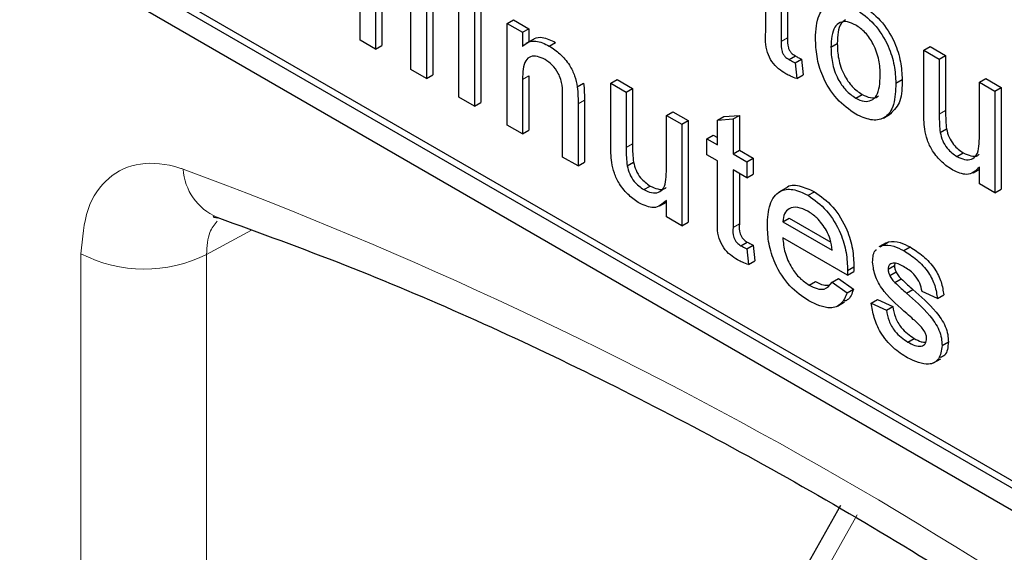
# Paper-space layout 'Blatt2' of a CAD drawing. Header units: millimetres. Extents: x 5 to 418, y 2 to 292.
# Tile 11 of 64: x 94.44 to 99.94, y 155.37 to 158.34. Entities that reach past the tile are written whole.
import ezdxf

# ---------------------------------------------------------------- set-up
doc = ezdxf.new("R2010")
doc.units = ezdxf.units.MM

psp = doc.layouts.new('Blatt2')

# ---------------------------------------------------------------- linework, layer by layer
at = {"color": 7, "linetype": 'Continuous', "lineweight": 25}
for p, q in [((89.9704, 161.3873), (107.648, 151.1822)), ((94.4959, 158.8973), (107.648, 151.3047)), ((94.5312, 158.9177), (107.6834, 151.3251)), ((98.6055, 158.2764), (98.6055, 158.5945)), ((96.3416, 158.2306), (96.3416, 158.5922)), ((98.6916, 158.5448), (98.6916, 158.2231)), ((96.4277, 158.5043), (96.4277, 158.1809)), ((96.4631, 158.5247), (96.4631, 158.2013)), ((98.727, 158.5243), (98.727, 158.2435)), ((96.8934, 157.9121), (96.8934, 158.4789)), ((96.9795, 158.4292), (96.9795, 157.8624)), ((97.0149, 158.4496), (97.0149, 157.8828)), ((96.6258, 158.0666), (96.6258, 158.4171)), ((96.7119, 158.4041), (96.7119, 158.0169)), ((96.7473, 158.4245), (96.7473, 158.0373)), ((97.1621, 158.3238), (97.1975, 158.3442)), ((97.1621, 157.757), (97.1621, 158.3238)), ((97.1621, 158.3238), (97.2482, 158.2741)), ((97.1975, 158.3442), (97.2836, 158.2945)), ((97.2482, 158.2741), (97.2836, 158.2945)), ((97.2482, 158.2741), (97.2482, 158.195)), ((97.2836, 158.2945), (97.2836, 158.2215)), ((96.4277, 158.1809), (96.3416, 158.2306)), ((97.3071, 158.235), (97.2673, 158.2121)), ((97.3977, 158.1978), (97.4331, 158.2182)), ((98.9689, 158.191), (99.0043, 158.2115)), ((96.4277, 158.1809), (96.4631, 158.2013)), ((99.4874, 158.1749), (99.5228, 158.1953)), ((99.4874, 157.8254), (99.4874, 158.1749)), ((99.4874, 158.1749), (99.5735, 158.1252)), ((99.5228, 158.1953), (99.6089, 158.1456)), ((98.7354, 158.1217), (98.7707, 158.1421)), ((98.7691, 158.1047), (98.8045, 158.1251)), ((98.7691, 158.1047), (98.7778, 158.0163)), ((98.8045, 158.1251), (98.8131, 158.0367)), ((99.5735, 158.1252), (99.6089, 158.1456)), ((99.5735, 158.1252), (99.5735, 157.8169)), ((99.6089, 158.1456), (99.6089, 157.8373)), ((96.7119, 158.0169), (96.6258, 158.0666)), ((96.7119, 158.0169), (96.7473, 158.0373)), ((97.2482, 158.0112), (97.2482, 157.7072)), ((97.2836, 158.0316), (97.2836, 157.7277)), ((97.5538, 157.9706), (97.5892, 157.991)), ((97.7408, 157.9897), (97.7762, 158.0101)), ((97.7408, 157.6403), (97.7408, 157.9897)), ((97.7408, 157.9897), (97.827, 157.94)), ((97.7762, 158.0101), (97.8623, 157.9604)), ((98.7778, 158.0163), (98.8131, 158.0367)), ((99.3307, 157.9898), (99.366, 158.0103)), ((99.7974, 157.9959), (99.8328, 158.0163)), ((99.7974, 157.9959), (99.8836, 157.9462)), ((99.7974, 157.6982), (99.7974, 157.9959)), ((99.8328, 158.0163), (99.9189, 157.9666)), ((97.827, 157.94), (97.8623, 157.9604)), ((97.827, 157.94), (97.827, 157.6317)), ((97.8623, 157.9604), (97.8623, 157.6521)), ((99.8836, 157.9462), (99.9189, 157.9666)), ((99.8836, 157.9462), (99.8836, 157.3793)), ((99.9189, 157.9666), (99.9189, 157.3997)), ((96.9795, 157.8624), (96.8934, 157.9121)), ((96.9795, 157.8624), (97.0149, 157.8828)), ((97.4721, 157.578), (97.4721, 157.9164)), ((97.5936, 157.8955), (97.5936, 157.5487)), ((99.107, 157.9072), (99.1424, 157.9276)), ((97.5583, 157.8751), (97.5583, 157.5283)), ((98.0509, 157.8107), (98.0862, 157.8312)), ((98.0862, 157.8312), (98.1724, 157.7814)), ((98.0509, 157.8107), (98.137, 157.761)), ((98.0509, 157.513), (98.0509, 157.8107)), ((98.137, 157.761), (98.1724, 157.7814)), ((98.1724, 157.7814), (98.1724, 157.2146)), ((98.3368, 157.7837), (98.3722, 157.8041)), ((98.3368, 157.7837), (98.4229, 157.7905)), ((98.3368, 157.6457), (98.3368, 157.7837)), ((98.3722, 157.8041), (98.4583, 157.8109)), ((98.4229, 157.7905), (98.4583, 157.8109)), ((98.4229, 157.7905), (98.4229, 157.596)), ((98.4583, 157.8109), (98.4583, 157.6164)), ((99.2623, 157.7959), (99.3021, 157.8188)), ((97.2482, 157.7072), (97.1621, 157.757)), ((97.2482, 157.7072), (97.2836, 157.7277)), ((98.137, 157.761), (98.137, 157.1942)), ((99.5785, 157.7145), (99.6139, 157.7349)), ((98.2765, 157.6805), (98.3119, 157.7009)), ((98.2765, 157.591), (98.2765, 157.6805)), ((98.2765, 157.6805), (98.3368, 157.6457)), ((98.3119, 157.7009), (98.3368, 157.6865)), ((98.4229, 157.596), (98.4583, 157.6164)), ((98.4583, 157.6164), (98.5358, 157.5716)), ((97.5583, 157.5283), (97.4721, 157.578)), ((98.3368, 157.5562), (98.2765, 157.591)), ((98.3368, 157.2381), (98.3368, 157.5562)), ((98.4229, 157.596), (98.5004, 157.5512)), ((98.5004, 157.5512), (98.5358, 157.5716)), ((98.5004, 157.5512), (98.5004, 157.4617)), ((98.5358, 157.5716), (98.5358, 157.4821)), ((99.6714, 157.5814), (99.7067, 157.6018)), ((97.5583, 157.5283), (97.5936, 157.5487)), ((97.8319, 157.5294), (97.8673, 157.5498)), ((98.5004, 157.4617), (98.4229, 157.5065)), ((98.4229, 157.5065), (98.4229, 157.1848)), ((99.7616, 157.4905), (99.7974, 157.5112)), ((99.7974, 157.429), (99.7974, 157.5216)), ((98.4583, 157.4861), (98.4583, 157.2052)), ((98.5004, 157.4617), (98.5358, 157.4821)), ((97.9248, 157.3962), (97.9602, 157.4166)), ((98.7178, 157.4044), (98.678, 157.3815)), ((99.8836, 157.3793), (99.7974, 157.429)), ((99.8836, 157.3793), (99.9189, 157.3997)), ((98.0509, 157.2439), (98.0509, 157.3365)), ((98.841, 157.3646), (98.8764, 157.385)), ((98.015, 157.3053), (98.0509, 157.3261)), ((98.137, 157.1942), (98.0509, 157.2439)), ((98.7002, 157.2171), (98.7356, 157.2375)), ((98.7356, 157.2375), (98.9676, 157.1036)), ((98.137, 157.1942), (98.1724, 157.2146)), ((98.7002, 157.2171), (98.9758, 157.058)), ((99.0616, 156.919), (98.7002, 157.1276)), ((98.4667, 157.0834), (98.502, 157.1038)), ((98.5004, 157.0664), (98.5358, 157.0868)), ((98.5004, 157.0664), (98.5091, 156.978)), ((98.5358, 157.0868), (98.5444, 156.9984)), ((99.2763, 157.1), (99.2365, 157.077)), ((99.2429, 157.0765), (99.2554, 157.0855)), ((99.2554, 157.0855), (99.2908, 157.106)), ((99.2782, 157.0969), (99.2908, 157.106)), ((99.3756, 157.056), (99.411, 157.0764)), ((98.5091, 156.978), (98.5444, 156.9984)), ((99.062, 156.9443), (99.0973, 156.9647)), ((99.2876, 156.9524), (99.323, 156.9729)), ((99.325, 156.9853), (99.323, 156.9729)), ((98.9749, 156.8795), (99.0102, 156.8999)), ((99.0102, 156.8999), (99.0946, 156.8413)), ((99.0616, 156.919), (99.0969, 156.9394)), ((99.2966, 156.9176), (99.332, 156.938)), ((99.325, 156.8785), (99.3604, 156.8989)), ((98.8469, 156.8639), (98.8823, 156.8843)), ((98.9749, 156.8795), (99.0593, 156.8209)), ((99.0593, 156.8209), (99.0946, 156.8413)), ((99.3901, 156.8191), (99.4255, 156.8395)), ((99.1929, 156.7636), (99.2282, 156.7841)), ((99.2282, 156.7841), (99.3143, 156.7443)), ((99.5632, 156.7885), (99.4771, 156.8283)), ((99.5632, 156.7885), (99.5985, 156.8089)), ((99.0051, 156.7464), (99.0449, 156.7694)), ((99.1929, 156.7636), (99.279, 156.7239)), ((99.279, 156.7239), (99.3143, 156.7443)), ((99.3977, 156.546), (99.433, 156.5664)), ((99.589, 156.5262), (99.6244, 156.5466)), ((99.5418, 156.4297), (99.5816, 156.4526)), ((99.0227, 155.633), (97.3863, 152.7315))]:
    psp.add_line(p, q, dxfattribs=at)
at = {"color": 7, "linetype": 'Continuous', "lineweight": 18}
for p, q in [((98.6916, 158.2231), (98.727, 158.2435)), ((97.2482, 158.0112), (97.2836, 158.0316)), ((97.5583, 157.8751), (97.5936, 157.8955)), ((99.5735, 157.8169), (99.6089, 157.8373)), ((97.827, 157.6317), (97.8623, 157.6521)), ((95.736, 157.1707), (95.4857, 157.0352)), ((98.4229, 157.1848), (98.4583, 157.2052)), ((94.7848, 150.6189), (94.7848, 157.0387)), ((95.4857, 157.0352), (95.4857, 150.6154)), ((99.1155, 155.5824), (97.4791, 152.6809))]:
    psp.add_line(p, q, dxfattribs=at)
for centre, radius, start, end in [((87.0576, 135.0783), 23.9176, 50.30393, 69.70145), ((95.6669, 157.5299), 0.3126, 183.5357, 246.7067), ((95.1387, 157.7231), 0.7705, 242.6567, 296.7661)]:
    psp.add_arc(centre, radius, start, end, dxfattribs=at)
at = {"color": 7, "linetype": 'Continuous', "lineweight": 25}
for points, knots in [([(98.8828, 158.2404), (98.8848, 158.288), (98.8882, 158.3729), (98.9358, 158.4118), (98.9567, 158.4289)], [0, 0, 0, 0, 0.560961, 1, 1, 1, 1]), ([(99.107, 158.4044), (99.1423, 158.3796), (99.2128, 158.3299), (99.2896, 158.2061), (99.3263, 158.0881), (99.3292, 158.0226), (99.3307, 157.9898)], [0, 0, 0, 0, 0.279554, 0.5586, 0.778985, 1, 1, 1, 1]), ([(99.1424, 158.4248), (99.1777, 158.4), (99.2482, 158.3503), (99.3249, 158.2265), (99.3616, 158.1085), (99.3646, 158.043), (99.366, 158.0103)], [0, 0, 0, 0, 0.279554, 0.5586, 0.778985, 1, 1, 1, 1]), ([(99.107, 158.3149), (99.0912, 158.3224), (99.0597, 158.3375), (99.0185, 158.3317), (98.975, 158.2939), (98.9714, 158.2334), (98.9689, 158.191)], [0, 0, 0, 0, 0.187135, 0.374023, 0.561096, 1, 1, 1, 1]), ([(99.0499, 158.3437), (99.0414, 158.3376), (99.0081, 158.3138), (99.0059, 158.2552), (99.0043, 158.2115)], [0, 0, 0, 0, 0.254636, 1, 1, 1, 1]), ([(98.7171, 158.0428), (98.7035, 158.0511), (98.6765, 158.0679), (98.6377, 158.1084), (98.6005, 158.1867), (98.6034, 158.2393), (98.6055, 158.2764)], [0, 0, 0, 0, 0.187435, 0.373825, 0.559467, 1, 1, 1, 1]), ([(99.2445, 158.0349), (99.2435, 158.0625), (99.2414, 158.1176), (99.2111, 158.2038), (99.1621, 158.2762), (99.1254, 158.302), (99.107, 158.3149)], [0, 0, 0, 0, 0.281049, 0.560317, 0.780174, 1, 1, 1, 1]), ([(97.2482, 158.195), (97.2583, 158.2042), (97.2785, 158.2225), (97.3294, 158.2299), (97.3718, 158.2099), (97.3977, 158.1978)], [0, 0, 0, 0, 0.280559, 0.560811, 1, 1, 1, 1]), ([(97.308, 158.2335), (97.3106, 158.2356), (97.3236, 158.2461), (97.3654, 158.2493), (97.4074, 158.23), (97.4331, 158.2182)], [0, 0, 0, 0, 0.087251, 0.442805, 1, 1, 1, 1]), ([(98.6916, 158.2231), (98.6905, 158.205), (98.6892, 158.1824), (98.7025, 158.1522), (98.7156, 158.1341), (98.7275, 158.1267), (98.7354, 158.1217)], [0, 0, 0, 0, 0.4995833, 0.6252621, 0.7503568, 1, 1, 1, 1]), ([(98.727, 158.2435), (98.7259, 158.2255), (98.7245, 158.2029), (98.7379, 158.1726), (98.7509, 158.1545), (98.7628, 158.1471), (98.7707, 158.1421)], [0, 0, 0, 0, 0.4995833, 0.6252621, 0.7503568, 1, 1, 1, 1]), ([(99.107, 157.8177), (99.071, 157.8429), (98.999, 157.8932), (98.9208, 158.0206), (98.8869, 158.1406), (98.8842, 158.2071), (98.8828, 158.2404)], [0, 0, 0, 0, 0.279615, 0.558373, 0.778866, 1, 1, 1, 1]), ([(99.0043, 158.2115), (99.0053, 158.1835), (99.0074, 158.1278), (99.0364, 158.0402), (99.0865, 157.9668), (99.1237, 157.9406), (99.1424, 157.9276)], [0, 0, 0, 0, 0.281118, 0.560379, 0.780155, 1, 1, 1, 1]), ([(97.3977, 158.1978), (97.4178, 158.1843), (97.4578, 158.1574), (97.5095, 158.0977), (97.5417, 158.0306), (97.5498, 157.9906), (97.5538, 157.9706)], [0, 0, 0, 0, 0.280215, 0.559965, 0.779626, 1, 1, 1, 1]), ([(98.9689, 158.191), (98.97, 158.1631), (98.9721, 158.1074), (99.001, 158.0197), (99.0512, 157.9464), (99.0884, 157.9202), (99.107, 157.9072)], [0, 0, 0, 0, 0.281118, 0.560379, 0.780155, 1, 1, 1, 1]), ([(97.3738, 158.1221), (97.3594, 158.129), (97.3306, 158.1429), (97.2916, 158.1415), (97.2504, 158.1081), (97.2491, 158.0512), (97.2482, 158.0112)], [0, 0, 0, 0, 0.187273, 0.374369, 0.560552, 1, 1, 1, 1]), ([(97.4721, 157.9164), (97.472, 157.9366), (97.4718, 157.9766), (97.4541, 158.0418), (97.4148, 158.0942), (97.3875, 158.1128), (97.3738, 158.1221)], [0, 0, 0, 0, 0.281669, 0.559794, 0.779585, 1, 1, 1, 1]), ([(98.7354, 158.1217), (98.7417, 158.1183), (98.753, 158.1122), (98.7642, 158.107), (98.7691, 158.1047)], [0, 0, 0, 0, 0.559961, 1, 1, 1, 1]), ([(98.7707, 158.1421), (98.777, 158.1387), (98.7883, 158.1326), (98.7996, 158.1274), (98.8045, 158.1251)], [0, 0, 0, 0, 0.559961, 1, 1, 1, 1]), ([(97.5892, 157.991), (97.5908, 157.9728), (97.5936, 157.9403), (97.5936, 157.9092), (97.5936, 157.8955)], [0, 0, 0, 0, 0.5598, 1, 1, 1, 1]), ([(98.7778, 158.0163), (98.7665, 158.0202), (98.7465, 158.0271), (98.7261, 158.038), (98.7171, 158.0428)], [0, 0, 0, 0, 0.560077, 1, 1, 1, 1]), ([(99.107, 157.9072), (99.123, 157.8996), (99.1548, 157.8845), (99.1959, 157.8916), (99.2391, 157.9308), (99.2423, 157.992), (99.2445, 158.0349)], [0, 0, 0, 0, 0.187043, 0.373944, 0.560984, 1, 1, 1, 1]), ([(99.3307, 157.9898), (99.3295, 157.9483), (99.327, 157.8655), (99.2746, 157.7896), (99.1927, 157.7781), (99.1356, 157.8045), (99.107, 157.8177)], [0, 0, 0, 0, 0.281029, 0.559508, 0.779604, 1, 1, 1, 1]), ([(99.366, 158.0103), (99.3655, 157.9675), (99.3645, 157.8842), (99.3218, 157.8411), (99.301, 157.8202)], [0, 0, 0, 0, 0.512908, 1, 1, 1, 1]), ([(97.5538, 157.9706), (97.5554, 157.9524), (97.5582, 157.9198), (97.5583, 157.8888), (97.5583, 157.8751)], [0, 0, 0, 0, 0.5598, 1, 1, 1, 1]), ([(99.1424, 157.9276), (99.1581, 157.9203), (99.1895, 157.9059), (99.2214, 157.9073), (99.2323, 157.9179), (99.2337, 157.9192)], [0, 0, 0, 0, 0.465385, 0.930414, 1, 1, 1, 1]), ([(99.4922, 157.7334), (99.4905, 157.751), (99.4874, 157.7824), (99.4874, 157.8123), (99.4874, 157.8254)], [0, 0, 0, 0, 0.559839, 1, 1, 1, 1]), ([(99.6089, 157.8373), (99.6088, 157.8187), (99.6087, 157.7855), (99.6123, 157.7504), (99.6139, 157.7349)], [0, 0, 0, 0, 0.56029, 1, 1, 1, 1]), ([(99.5735, 157.8169), (99.5735, 157.7983), (99.5733, 157.765), (99.5769, 157.73), (99.5785, 157.7145)], [0, 0, 0, 0, 0.56029, 1, 1, 1, 1]), ([(99.6482, 157.5052), (99.6281, 157.5189), (99.5881, 157.5462), (99.5369, 157.6064), (99.504, 157.6734), (99.4962, 157.7134), (99.4922, 157.7334)], [0, 0, 0, 0, 0.280285, 0.560177, 0.779599, 1, 1, 1, 1]), ([(99.6139, 157.7349), (99.6177, 157.7199), (99.6253, 157.6897), (99.6577, 157.6368), (99.6881, 157.615), (99.7067, 157.6018)], [0, 0, 0, 0, 0.28088, 0.561206, 1, 1, 1, 1]), ([(99.5785, 157.7145), (99.5823, 157.6995), (99.5899, 157.6693), (99.6223, 157.6164), (99.6528, 157.5946), (99.6714, 157.5814)], [0, 0, 0, 0, 0.28088, 0.561206, 1, 1, 1, 1]), ([(99.6714, 157.5814), (99.686, 157.5746), (99.7154, 157.561), (99.755, 157.5633), (99.7964, 157.5985), (99.797, 157.657), (99.7974, 157.6982)], [0, 0, 0, 0, 0.187113, 0.37426, 0.560847, 1, 1, 1, 1]), ([(97.7457, 157.5483), (97.744, 157.5659), (97.7409, 157.5973), (97.7408, 157.6271), (97.7408, 157.6403)], [0, 0, 0, 0, 0.5598, 1, 1, 1, 1]), ([(97.827, 157.6317), (97.8269, 157.6131), (97.8268, 157.5799), (97.8304, 157.5448), (97.8319, 157.5294)], [0, 0, 0, 0, 0.560229, 1, 1, 1, 1]), ([(97.8623, 157.6521), (97.8623, 157.6335), (97.8621, 157.6003), (97.8657, 157.5652), (97.8673, 157.5498)], [0, 0, 0, 0, 0.560229, 1, 1, 1, 1]), ([(99.7067, 157.6018), (99.7212, 157.5953), (99.7502, 157.5823), (99.7824, 157.5807), (99.7936, 157.5914), (99.796, 157.5937)], [0, 0, 0, 0, 0.440218, 0.880517, 1, 1, 1, 1]), ([(97.9017, 157.3201), (97.8816, 157.3338), (97.8415, 157.3611), (97.7903, 157.4212), (97.7574, 157.4882), (97.7496, 157.5282), (97.7457, 157.5483)], [0, 0, 0, 0, 0.280288, 0.560195, 0.77962, 1, 1, 1, 1]), ([(97.8319, 157.5294), (97.8358, 157.5143), (97.8434, 157.4842), (97.8758, 157.4312), (97.9062, 157.4095), (97.9248, 157.3962)], [0, 0, 0, 0, 0.280852, 0.5611886, 1, 1, 1, 1]), ([(97.8673, 157.5498), (97.8711, 157.5347), (97.8787, 157.5046), (97.9111, 157.4516), (97.9416, 157.4299), (97.9602, 157.4166)], [0, 0, 0, 0, 0.280852, 0.5611886, 1, 1, 1, 1]), ([(97.9248, 157.3962), (97.9395, 157.3895), (97.9688, 157.3759), (98.0084, 157.3781), (98.0498, 157.4133), (98.0505, 157.4719), (98.0509, 157.513)], [0, 0, 0, 0, 0.187112, 0.374258, 0.560827, 1, 1, 1, 1]), ([(99.7974, 157.5216), (99.7759, 157.5017), (99.7374, 157.4662), (99.6755, 157.4933), (99.6482, 157.5052)], [0, 0, 0, 0, 0.55946, 1, 1, 1, 1]), ([(97.9602, 157.4166), (97.9746, 157.4102), (98.0036, 157.3972), (98.0358, 157.3955), (98.0471, 157.4063), (98.0495, 157.4086)], [0, 0, 0, 0, 0.440236, 0.880553, 1, 1, 1, 1]), ([(98.6141, 157.1973), (98.6163, 157.2382), (98.6205, 157.3196), (98.6749, 157.3916), (98.7553, 157.4057), (98.8124, 157.3783), (98.841, 157.3646)], [0, 0, 0, 0, 0.280743, 0.559778, 0.779665, 1, 1, 1, 1]), ([(98.7187, 157.4033), (98.7194, 157.4042), (98.7347, 157.4248), (98.7929, 157.423), (98.8485, 157.3977), (98.8764, 157.385)], [0, 0, 0, 0, 0.024439, 0.511723, 1, 1, 1, 1]), ([(98.0509, 157.3365), (98.0293, 157.3166), (97.9909, 157.2811), (97.9289, 157.3082), (97.9017, 157.3201)], [0, 0, 0, 0, 0.559468, 1, 1, 1, 1]), ([(98.841, 157.3646), (98.8766, 157.3392), (98.9479, 157.2886), (99.0237, 157.1618), (99.0577, 157.0432), (99.0605, 156.9773), (99.062, 156.9443)], [0, 0, 0, 0, 0.279364, 0.558399, 0.778884, 1, 1, 1, 1]), ([(98.8764, 157.385), (98.912, 157.3596), (98.9832, 157.309), (99.059, 157.1822), (99.0931, 157.0636), (99.0959, 156.9977), (99.0973, 156.9647)], [0, 0, 0, 0, 0.279364, 0.558399, 0.778884, 1, 1, 1, 1]), ([(98.8406, 157.2753), (98.8214, 157.2845), (98.783, 157.303), (98.7367, 157.2953), (98.7072, 157.265), (98.7026, 157.2331), (98.7002, 157.2171)], [0, 0, 0, 0, 0.280188, 0.559727, 0.779645, 1, 1, 1, 1]), ([(98.9442, 157.1679), (98.9271, 157.1935), (98.8964, 157.2392), (98.8577, 157.2642), (98.8406, 157.2753)], [0, 0, 0, 0, 0.558525, 1, 1, 1, 1]), ([(95.5257, 157.2475), (95.5257, 157.2475), (95.5161, 157.2448), (95.5326, 157.2424), (95.549, 157.2399)], [0, 0, 0, 0, 0.006164, 1, 1, 1, 1]), ([(95.5436, 157.2427), (95.7813, 157.156), (96.4729, 156.9041), (97.635, 156.3826), (99.0263, 155.6373), (100.4201, 154.7605), (101.5369, 153.9603), (102.1845, 153.4467), (102.3742, 153.2962)], [0, 0, 0, 0, 0.106109, 0.308603, 0.511101, 0.713584, 0.916095, 1, 1, 1, 1]), ([(98.4484, 157.0045), (98.4348, 157.0129), (98.4078, 157.0296), (98.369, 157.0701), (98.3318, 157.1484), (98.3347, 157.201), (98.3368, 157.2381)], [0, 0, 0, 0, 0.18743, 0.373816, 0.559453, 1, 1, 1, 1]), ([(98.4229, 157.1848), (98.4218, 157.1667), (98.4205, 157.1442), (98.4338, 157.1139), (98.4469, 157.0958), (98.4588, 157.0884), (98.4667, 157.0834)], [0, 0, 0, 0, 0.499595, 0.62523, 0.750361, 1, 1, 1, 1]), ([(98.4583, 157.2052), (98.4572, 157.1872), (98.4558, 157.1646), (98.4692, 157.1343), (98.4822, 157.1162), (98.4941, 157.1088), (98.502, 157.1038)], [0, 0, 0, 0, 0.499595, 0.62523, 0.750361, 1, 1, 1, 1]), ([(98.8456, 156.7752), (98.8093, 156.7999), (98.7368, 156.8493), (98.6557, 156.9753), (98.6186, 157.0966), (98.6156, 157.1637), (98.6141, 157.1973)], [0, 0, 0, 0, 0.279954, 0.558656, 0.778993, 1, 1, 1, 1]), ([(98.9758, 157.058), (98.9736, 157.0782), (98.9696, 157.1143), (98.952, 157.1516), (98.9442, 157.1679)], [0, 0, 0, 0, 0.560662, 1, 1, 1, 1]), ([(98.7002, 157.1276), (98.7029, 157.1003), (98.7082, 157.046), (98.7442, 156.9638), (98.7943, 156.8994), (98.8294, 156.8757), (98.8469, 156.8639)], [0, 0, 0, 0, 0.280635, 0.55969, 0.779659, 1, 1, 1, 1]), ([(98.4667, 157.0834), (98.473, 157.08), (98.4843, 157.0739), (98.4955, 157.0687), (98.5004, 157.0664)], [0, 0, 0, 0, 0.559969, 1, 1, 1, 1]), ([(98.502, 157.1038), (98.5083, 157.1004), (98.5196, 157.0943), (98.5309, 157.0891), (98.5358, 157.0868)], [0, 0, 0, 0, 0.559969, 1, 1, 1, 1]), ([(99.2015, 156.9921), (99.2029, 157.0198), (99.2044, 157.0493), (99.221, 157.0607), (99.2219, 157.0614)], [0, 0, 0, 0, 0.9416002, 1, 1, 1, 1]), ([(99.2554, 157.0855), (99.2765, 157.0864), (99.3143, 157.0879), (99.3568, 157.0657), (99.3756, 157.056)], [0, 0, 0, 0, 0.55894, 1, 1, 1, 1]), ([(99.2908, 157.106), (99.3119, 157.1068), (99.3496, 157.1083), (99.3922, 157.0861), (99.411, 157.0764)], [0, 0, 0, 0, 0.55894, 1, 1, 1, 1]), ([(99.3756, 157.056), (99.3997, 157.0404), (99.4479, 157.0092), (99.5124, 156.9417), (99.552, 156.8599), (99.5594, 156.8124), (99.5632, 156.7885)], [0, 0, 0, 0, 0.280733, 0.560418, 0.779435, 1, 1, 1, 1]), ([(99.411, 157.0764), (99.4351, 157.0608), (99.4832, 157.0296), (99.5477, 156.9621), (99.5873, 156.8803), (99.5948, 156.8328), (99.5985, 156.8089)], [0, 0, 0, 0, 0.280733, 0.560418, 0.779435, 1, 1, 1, 1]), ([(98.5091, 156.978), (98.4978, 156.9819), (98.4778, 156.9888), (98.4573, 156.9997), (98.4484, 157.0045)], [0, 0, 0, 0, 0.560074, 1, 1, 1, 1]), ([(99.0973, 156.9647), (99.0973, 156.9599), (99.0972, 156.9515), (99.097, 156.9431), (99.0969, 156.9394)], [0, 0, 0, 0, 0.560011, 1, 1, 1, 1]), ([(99.3926, 156.7045), (99.3489, 156.7425), (99.2943, 156.7901), (99.2386, 156.8656), (99.2096, 156.9227), (99.2047, 156.9644), (99.2015, 156.9921)], [0, 0, 0, 0, 0.501321, 0.626593, 0.751823, 1, 1, 1, 1]), ([(99.3819, 156.9628), (99.361, 156.9743), (99.3297, 156.9915), (99.3001, 156.9833), (99.289, 156.9694), (99.2881, 156.9581), (99.2876, 156.9524)], [0, 0, 0, 0, 0.499758, 0.749101, 0.874563, 1, 1, 1, 1]), ([(99.2876, 156.9524), (99.2881, 156.9461), (99.289, 156.9348), (99.2943, 156.9228), (99.2966, 156.9176)], [0, 0, 0, 0, 0.559195, 1, 1, 1, 1]), ([(99.323, 156.9729), (99.3235, 156.9665), (99.3244, 156.9552), (99.3296, 156.9432), (99.332, 156.938)], [0, 0, 0, 0, 0.559195, 1, 1, 1, 1]), ([(99.4771, 156.8283), (99.474, 156.8438), (99.4678, 156.8747), (99.4328, 156.9293), (99.4012, 156.9501), (99.3819, 156.9628)], [0, 0, 0, 0, 0.280305, 0.560238, 1, 1, 1, 1]), ([(99.062, 156.9443), (99.0619, 156.9395), (99.0618, 156.9311), (99.0616, 156.9227), (99.0616, 156.919)], [0, 0, 0, 0, 0.560011, 1, 1, 1, 1]), ([(99.2966, 156.9176), (99.3012, 156.9095), (99.3095, 156.8952), (99.3203, 156.8836), (99.325, 156.8785)], [0, 0, 0, 0, 0.559126, 1, 1, 1, 1]), ([(99.332, 156.938), (99.3366, 156.9299), (99.3449, 156.9156), (99.3556, 156.904), (99.3604, 156.8989)], [0, 0, 0, 0, 0.559126, 1, 1, 1, 1]), ([(99.3604, 156.8989), (99.3725, 156.8876), (99.3941, 156.8675), (99.4159, 156.8481), (99.4255, 156.8395)], [0, 0, 0, 0, 0.559982, 1, 1, 1, 1]), ([(98.8469, 156.8639), (98.8618, 156.8563), (98.8914, 156.8412), (98.9422, 156.8364), (98.9625, 156.8632), (98.9749, 156.8795)], [0, 0, 0, 0, 0.281283, 0.561901, 1, 1, 1, 1]), ([(98.8823, 156.8843), (98.8974, 156.8761), (98.9233, 156.862), (98.9463, 156.8626), (98.9559, 156.8629)], [0, 0, 0, 0, 0.5808287, 1, 1, 1, 1]), ([(99.0946, 156.8413), (99.0863, 156.8163), (99.0755, 156.784), (99.0487, 156.7757), (99.0426, 156.7738)], [0, 0, 0, 0, 0.775995, 1, 1, 1, 1]), ([(99.325, 156.8785), (99.3371, 156.8672), (99.3587, 156.8471), (99.3805, 156.8277), (99.3901, 156.8191)], [0, 0, 0, 0, 0.559982, 1, 1, 1, 1]), ([(99.4255, 156.8395), (99.4702, 156.8005), (99.526, 156.7517), (99.585, 156.676), (99.6082, 156.6327), (99.6224, 156.5875), (99.6237, 156.5603), (99.6244, 156.5466)], [0, 0, 0, 0, 0.500446, 0.625388, 0.750268, 0.875065, 1, 1, 1, 1]), ([(99.0593, 156.8209), (99.0496, 156.7982), (99.0303, 156.753), (98.9551, 156.724), (98.8871, 156.7558), (98.8456, 156.7752)], [0, 0, 0, 0, 0.280608, 0.560827, 1, 1, 1, 1]), ([(99.3901, 156.8191), (99.4348, 156.7801), (99.4907, 156.7313), (99.5496, 156.6555), (99.5729, 156.6123), (99.587, 156.5671), (99.5884, 156.5399), (99.589, 156.5262)], [0, 0, 0, 0, 0.500446, 0.625388, 0.750268, 0.875065, 1, 1, 1, 1]), ([(99.3967, 156.457), (99.3695, 156.4742), (99.3153, 156.5085), (99.2457, 156.5917), (99.2069, 156.6834), (99.1975, 156.7369), (99.1929, 156.7636)], [0, 0, 0, 0, 0.28074, 0.559297, 0.779305, 1, 1, 1, 1]), ([(99.3143, 156.7443), (99.3178, 156.7244), (99.3247, 156.6847), (99.3665, 156.6113), (99.4078, 156.5834), (99.433, 156.5664)], [0, 0, 0, 0, 0.281313, 0.56106, 1, 1, 1, 1]), ([(99.279, 156.7239), (99.2824, 156.704), (99.2893, 156.6643), (99.3311, 156.5908), (99.3724, 156.563), (99.3977, 156.546)], [0, 0, 0, 0, 0.281313, 0.56106, 1, 1, 1, 1]), ([(99.4734, 156.6287), (99.4586, 156.6436), (99.432, 156.6702), (99.4046, 156.694), (99.3926, 156.7045)], [0, 0, 0, 0, 0.55979, 1, 1, 1, 1]), ([(99.5029, 156.5659), (99.5024, 156.5718), (99.5013, 156.5837), (99.491, 156.6068), (99.4801, 156.6204), (99.4734, 156.6287)], [0, 0, 0, 0, 0.2798002, 0.5598067, 1, 1, 1, 1]), ([(99.3977, 156.546), (99.4108, 156.5389), (99.4371, 156.5248), (99.472, 156.5197), (99.4975, 156.5332), (99.5011, 156.555), (99.5029, 156.5659)], [0, 0, 0, 0, 0.28119, 0.560952, 0.781099, 1, 1, 1, 1]), ([(99.433, 156.5664), (99.4464, 156.5588), (99.4687, 156.546), (99.4888, 156.5453), (99.4969, 156.545)], [0, 0, 0, 0, 0.596502, 1, 1, 1, 1]), ([(99.589, 156.5262), (99.5849, 156.4989), (99.5766, 156.4441), (99.5045, 156.4083), (99.4376, 156.4385), (99.3967, 156.457)], [0, 0, 0, 0, 0.279921, 0.560035, 1, 1, 1, 1]), ([(99.6244, 156.5466), (99.6214, 156.5173), (99.6171, 156.474), (99.5875, 156.4625), (99.578, 156.4589)], [0, 0, 0, 0, 0.67902, 1, 1, 1, 1])]:
    psp.add_open_spline(points, degree=3, knots=knots, dxfattribs=at)
at = {"color": 7, "linetype": 'Continuous', "lineweight": 18}
for points, knots in [([(95.3549, 157.5106), (95.3488, 157.5126), (95.2652, 157.541), (95.1095, 157.5567), (94.9302, 157.4747), (94.8083, 157.3006), (94.7926, 157.126), (94.7848, 157.0387)], [0, 0, 0, 0, 0.0193666, 0.2645074, 0.5096537, 0.7548277, 1, 1, 1, 1]), ([(95.4857, 157.0352), (95.4882, 157.0797), (95.4924, 157.1562), (95.5297, 157.2013), (95.5453, 157.2202)], [0, 0, 0, 0, 0.581746, 1, 1, 1, 1])]:
    psp.add_open_spline(points, degree=3, knots=knots, dxfattribs=at)

doc.saveas('drawing.dxf')
